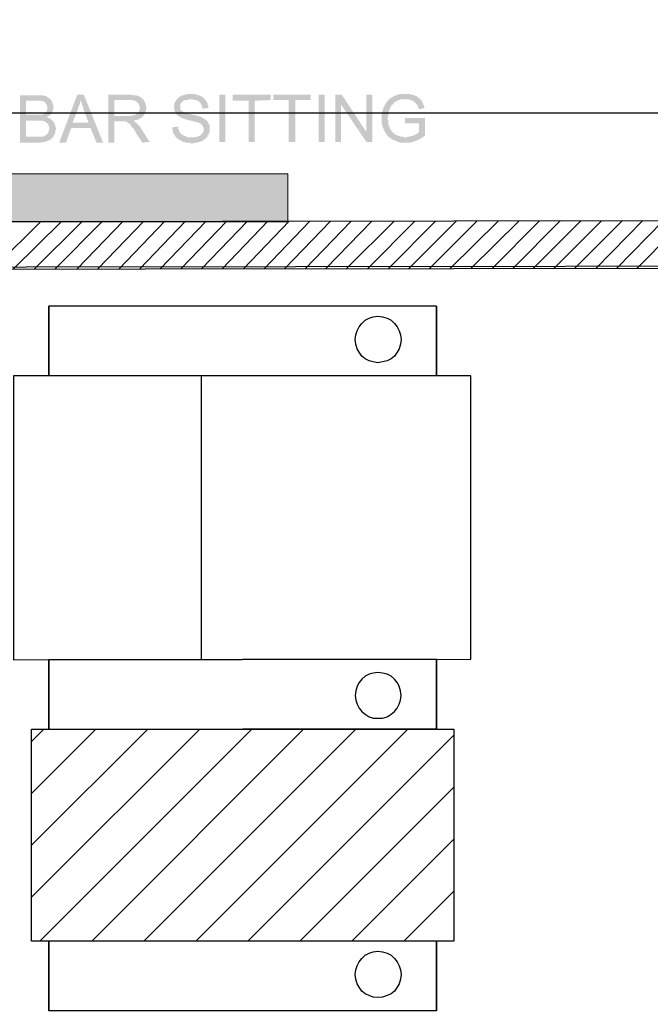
# Model space of a CAD drawing. Header units: millimetres. Extents: x 13115352 to 26511604, y 2875787 to 5794155.
# Tile 93 of 115: x 13260811 to 13262172, y 2885599 to 2887725. Entities that reach past the tile are written whole.
import ezdxf

# ---------------------------------------------------------------- set-up
doc = ezdxf.new("R2010")
doc.units = ezdxf.units.MM
doc.layers.add('A Counter', color=7, linetype='Continuous', lineweight=25)
doc.layers.add('CKD Equipments', color=5, linetype='Continuous', lineweight=0)
doc.layers.add('CT-WALL HATCH', color=250, linetype='Continuous')

msp = doc.modelspace()

# ---------------------------------------------------------------- hatches: boundary and pattern name
at = {"layer": 'A Counter'}
for points in [[(13261140.4, 2887492.6), (13261153.3, 2887494), (13261153.3, 2887492.6), (13261153.3, 2887491.1), (13261153.3, 2887489.7), (13261153.3, 2887488.2), (13261154.7, 2887486.8), (13261154.7, 2887485.4), (13261154.7, 2887483.9), (13261156.2, 2887483.9), (13261156.2, 2887482.5), (13261157.6, 2887481.1), (13261159.1, 2887479.6), (13261159.1, 2887478.2), (13261160.5, 2887478.2), (13261161.9, 2887476.8), (13261163.4, 2887476.8), (13261163.4, 2887475.3), (13261164.8, 2887475.3), (13261166.2, 2887473.9), (13261167.7, 2887473.9), (13261169.1, 2887473.9), (13261169.1, 2887472.5), (13261170.5, 2887472.5), (13261172, 2887472.5), (13261173.4, 2887471), (13261174.8, 2887471), (13261176.3, 2887471), (13261177.7, 2887471), (13261179.1, 2887471), (13261180.6, 2887471), (13261182, 2887471), (13261183.4, 2887471), (13261184.9, 2887471), (13261186.3, 2887471), (13261187.8, 2887471), (13261189.2, 2887471), (13261190.6, 2887471), (13261192.1, 2887471), (13261193.5, 2887472.5), (13261194.9, 2887472.5), (13261196.4, 2887472.5), (13261197.8, 2887473.9), (13261199.2, 2887473.9), (13261200.7, 2887475.3), (13261202.1, 2887475.3), (13261202.1, 2887476.8), (13261203.5, 2887478.2), (13261205, 2887478.2), (13261205, 2887479.6), (13261206.4, 2887481.1), (13261206.4, 2887482.5), (13261207.8, 2887482.5), (13261207.8, 2887483.9), (13261207.8, 2887485.4), (13261207.8, 2887486.8), (13261207.8, 2887488.2), (13261207.8, 2887489.7), (13261207.8, 2887491.1), (13261207.8, 2887492.6), (13261206.4, 2887494), (13261206.4, 2887495.4), (13261205, 2887496.9), (13261203.5, 2887498.3), (13261202.1, 2887499.7), (13261200.7, 2887501.2), (13261199.2, 2887501.2), (13261197.8, 2887502.6), (13261196.4, 2887502.6), (13261194.9, 2887502.6), (13261193.5, 2887504), (13261192.1, 2887504), (13261190.6, 2887504), (13261189.2, 2887504), (13261187.8, 2887505.5), (13261186.3, 2887505.5), (13261184.9, 2887505.5), (13261182, 2887506.9), (13261180.6, 2887506.9), (13261179.1, 2887506.9), (13261177.7, 2887506.9), (13261176.3, 2887508.3), (13261174.8, 2887508.3), (13261172, 2887508.3), (13261170.5, 2887509.8), (13261169.1, 2887509.8), (13261167.7, 2887509.8), (13261166.2, 2887511.2), (13261164.8, 2887511.2), (13261163.4, 2887511.2), (13261163.4, 2887512.6), (13261161.9, 2887512.6), (13261160.5, 2887512.6), (13261159.1, 2887512.6), (13261159.1, 2887514.1), (13261157.6, 2887514.1), (13261156.2, 2887515.5), (13261154.7, 2887517), (13261153.3, 2887517), (13261151.9, 2887518.4), (13261150.4, 2887519.8), (13261149, 2887521.3), (13261147.6, 2887522.7), (13261146.1, 2887524.1), (13261146.1, 2887525.6), (13261146.1, 2887527), (13261144.7, 2887528.4), (13261144.7, 2887529.9), (13261144.7, 2887531.3), (13261144.7, 2887532.7), (13261144.7, 2887534.2), (13261143.3, 2887535.6), (13261143.3, 2887537), (13261144.7, 2887538.5), (13261144.7, 2887539.9), (13261144.7, 2887541.3), (13261144.7, 2887542.8), (13261144.7, 2887544.2), (13261146.1, 2887545.7), (13261146.1, 2887547.1), (13261147.6, 2887548.5), (13261147.6, 2887550), (13261149, 2887550), (13261149, 2887551.4), (13261150.4, 2887552.8), (13261150.4, 2887554.3), (13261151.9, 2887554.3), (13261153.3, 2887555.7), (13261153.3, 2887557.1), (13261154.7, 2887557.1), (13261156.2, 2887558.6), (13261157.6, 2887558.6), (13261159.1, 2887560), (13261160.5, 2887560), (13261160.5, 2887561.4), (13261161.9, 2887561.4), (13261163.4, 2887561.4), (13261164.8, 2887561.4), (13261166.2, 2887562.9), (13261167.7, 2887562.9), (13261169.1, 2887562.9), (13261170.5, 2887562.9), (13261172, 2887564.3), (13261173.4, 2887564.3), (13261174.8, 2887564.3), (13261176.3, 2887564.3), (13261177.7, 2887564.3), (13261179.1, 2887564.3), (13261182, 2887564.3), (13261183.4, 2887564.3), (13261184.9, 2887564.3), (13261186.3, 2887564.3), (13261187.8, 2887564.3), (13261189.2, 2887564.3), (13261190.6, 2887562.9), (13261192.1, 2887562.9), (13261193.5, 2887562.9), (13261194.9, 2887562.9), (13261196.4, 2887561.4), (13261197.8, 2887561.4), (13261199.2, 2887561.4), (13261199.2, 2887560), (13261200.7, 2887560), (13261202.1, 2887560), (13261203.5, 2887558.6), (13261205, 2887558.6), (13261206.4, 2887557.1), (13261207.8, 2887555.7), (13261209.3, 2887554.3), (13261210.7, 2887552.8), (13261212.2, 2887551.4), (13261212.2, 2887550), (13261213.6, 2887550), (13261213.6, 2887548.5), (13261215, 2887547.1), (13261215, 2887545.7), (13261216.5, 2887544.2), (13261216.5, 2887542.8), (13261216.5, 2887541.3), (13261217.9, 2887539.9), (13261217.9, 2887538.5), (13261217.9, 2887537), (13261217.9, 2887535.6), (13261217.9, 2887534.2), (13261205, 2887532.7), (13261205, 2887534.2), (13261205, 2887535.6), (13261205, 2887537), (13261203.5, 2887538.5), (13261203.5, 2887539.9), (13261203.5, 2887541.3), (13261202.1, 2887542.8), (13261202.1, 2887544.2), (13261200.7, 2887544.2), (13261200.7, 2887545.7), (13261199.2, 2887547.1), (13261197.8, 2887547.1), (13261197.8, 2887548.5), (13261196.4, 2887548.5), (13261194.9, 2887550), (13261193.5, 2887550), (13261192.1, 2887551.4), (13261190.6, 2887551.4), (13261189.2, 2887551.4), (13261187.8, 2887551.4), (13261186.3, 2887551.4), (13261184.9, 2887552.8), (13261183.4, 2887552.8), (13261180.6, 2887552.8), (13261179.1, 2887552.8), (13261176.3, 2887552.8), (13261174.8, 2887552.8), (13261173.4, 2887551.4), (13261172, 2887551.4), (13261170.5, 2887551.4), (13261169.1, 2887551.4), (13261167.7, 2887551.4), (13261166.2, 2887550), (13261164.8, 2887550), (13261163.4, 2887548.5), (13261161.9, 2887548.5), (13261161.9, 2887547.1), (13261160.5, 2887545.7), (13261159.1, 2887544.2), (13261157.6, 2887542.8), (13261157.6, 2887541.3), (13261157.6, 2887539.9), (13261157.6, 2887538.5), (13261157.6, 2887537), (13261157.6, 2887535.6), (13261157.6, 2887534.2), (13261157.6, 2887532.7), (13261157.6, 2887531.3), (13261159.1, 2887529.9), (13261160.5, 2887528.4), (13261161.9, 2887527), (13261163.4, 2887527), (13261163.4, 2887525.6), (13261164.8, 2887525.6), (13261166.2, 2887525.6), (13261167.7, 2887524.1), (13261169.1, 2887524.1), (13261170.5, 2887522.7), (13261173.4, 2887522.7), (13261174.8, 2887522.7), (13261176.3, 2887521.3), (13261177.7, 2887521.3), (13261180.6, 2887521.3), (13261183.4, 2887519.8), (13261184.9, 2887519.8), (13261186.3, 2887519.8), (13261189.2, 2887518.4), (13261190.6, 2887518.4), (13261192.1, 2887518.4), (13261193.5, 2887518.4), (13261194.9, 2887517), (13261196.4, 2887517), (13261197.8, 2887517), (13261199.2, 2887515.5), (13261200.7, 2887515.5), (13261202.1, 2887515.5), (13261202.1, 2887514.1), (13261203.5, 2887514.1), (13261205, 2887514.1), (13261206.4, 2887512.6), (13261207.8, 2887512.6), (13261209.3, 2887511.2), (13261210.7, 2887509.8), (13261212.2, 2887509.8), (13261212.2, 2887508.3), (13261213.6, 2887508.3), (13261215, 2887506.9), (13261215, 2887505.5), (13261216.5, 2887505.5), (13261216.5, 2887504), (13261217.9, 2887502.6), (13261217.9, 2887501.2), (13261219.3, 2887499.7), (13261219.3, 2887498.3), (13261220.8, 2887496.9), (13261220.8, 2887495.4), (13261220.8, 2887494), (13261220.8, 2887492.6), (13261220.8, 2887491.1), (13261220.8, 2887489.7), (13261220.8, 2887488.2), (13261220.8, 2887486.8), (13261220.8, 2887485.4), (13261220.8, 2887483.9), (13261220.8, 2887482.5), (13261219.3, 2887481.1), (13261219.3, 2887479.6), (13261219.3, 2887478.2), (13261217.9, 2887476.8), (13261217.9, 2887475.3), (13261216.5, 2887475.3), (13261216.5, 2887473.9), (13261216.5, 2887472.5), (13261215, 2887471), (13261213.6, 2887471), (13261213.6, 2887469.6), (13261212.2, 2887468.2), (13261210.7, 2887468.2), (13261210.7, 2887466.7), (13261209.3, 2887466.7), (13261207.8, 2887465.3), (13261206.4, 2887463.9), (13261205, 2887463.9), (13261203.5, 2887462.4), (13261202.1, 2887462.4), (13261200.7, 2887461), (13261199.2, 2887461), (13261197.8, 2887461), (13261196.4, 2887461), (13261194.9, 2887459.5), (13261193.5, 2887459.5), (13261192.1, 2887459.5), (13261190.6, 2887459.5), (13261189.2, 2887459.5), (13261186.3, 2887458.1), (13261184.9, 2887458.1), (13261183.4, 2887458.1), (13261182, 2887458.1), (13261180.6, 2887458.1), (13261179.1, 2887458.1), (13261177.7, 2887459.5), (13261176.3, 2887459.5), (13261174.8, 2887459.5), (13261173.4, 2887459.5), (13261172, 2887459.5), (13261170.5, 2887459.5), (13261169.1, 2887459.5), (13261167.7, 2887461), (13261166.2, 2887461), (13261164.8, 2887461), (13261163.4, 2887461), (13261161.9, 2887462.4), (13261160.5, 2887462.4), (13261159.1, 2887463.9), (13261157.6, 2887463.9), (13261156.2, 2887465.3), (13261154.7, 2887465.3), (13261154.7, 2887466.7), (13261153.3, 2887466.7), (13261151.9, 2887468.2), (13261150.4, 2887468.2), (13261150.4, 2887469.6), (13261149, 2887471), (13261147.6, 2887471), (13261147.6, 2887472.5), (13261146.1, 2887473.9), (13261146.1, 2887475.3), (13261144.7, 2887475.3), (13261144.7, 2887476.8), (13261143.3, 2887478.2), (13261143.3, 2887479.6), (13261141.8, 2887481.1), (13261141.8, 2887482.5), (13261141.8, 2887483.9), (13261141.8, 2887485.4), (13261140.4, 2887486.8), (13261140.4, 2887488.2), (13261140.4, 2887489.7), (13261140.4, 2887491.1)], [(13261642.7, 2887501.2), (13261642.7, 2887512.6), (13261685.7, 2887512.6), (13261685.7, 2887475.3), (13261685.7, 2887473.9), (13261684.3, 2887473.9), (13261682.9, 2887472.5), (13261681.4, 2887471), (13261680, 2887471), (13261678.6, 2887469.6), (13261677.1, 2887468.2), (13261675.7, 2887468.2), (13261674.3, 2887466.7), (13261672.8, 2887466.7), (13261671.4, 2887465.3), (13261669.9, 2887465.3), (13261668.5, 2887463.9), (13261667.1, 2887463.9), (13261665.6, 2887463.9), (13261664.2, 2887462.4), (13261662.8, 2887462.4), (13261661.3, 2887462.4), (13261659.9, 2887461), (13261658.5, 2887461), (13261657, 2887461), (13261655.6, 2887459.5), (13261654.2, 2887459.5), (13261652.7, 2887459.5), (13261651.3, 2887459.5), (13261649.9, 2887459.5), (13261648.4, 2887459.5), (13261647, 2887459.5), (13261645.6, 2887459.5), (13261644.1, 2887459.5), (13261642.7, 2887459.5), (13261641.2, 2887459.5), (13261639.8, 2887459.5), (13261638.4, 2887459.5), (13261636.9, 2887459.5), (13261635.5, 2887459.5), (13261634.1, 2887459.5), (13261632.6, 2887459.5), (13261631.2, 2887461), (13261629.8, 2887461), (13261628.3, 2887461), (13261626.9, 2887461), (13261625.5, 2887462.4), (13261624, 2887462.4), (13261622.6, 2887463.9), (13261621.2, 2887463.9), (13261619.7, 2887463.9), (13261618.3, 2887465.3), (13261616.8, 2887465.3), (13261615.4, 2887466.7), (13261614, 2887466.7), (13261612.5, 2887468.2), (13261611.1, 2887469.6), (13261609.7, 2887469.6), (13261608.2, 2887471), (13261608.2, 2887472.5), (13261606.8, 2887472.5), (13261605.4, 2887473.9), (13261605.4, 2887475.3), (13261603.9, 2887475.3), (13261602.5, 2887476.8), (13261602.5, 2887478.2), (13261601.1, 2887479.6), (13261601.1, 2887481.1), (13261599.6, 2887481.1), (13261599.6, 2887482.5), (13261598.2, 2887483.9), (13261598.2, 2887485.4), (13261596.8, 2887486.8), (13261596.8, 2887488.2), (13261596.8, 2887489.7), (13261595.3, 2887491.1), (13261595.3, 2887492.6), (13261593.9, 2887494), (13261593.9, 2887495.4), (13261593.9, 2887496.9), (13261593.9, 2887498.3), (13261592.5, 2887499.7), (13261592.5, 2887501.2), (13261592.5, 2887502.6), (13261592.5, 2887504), (13261592.5, 2887505.5), (13261592.5, 2887506.9), (13261592.5, 2887508.3), (13261592.5, 2887509.8), (13261592.5, 2887511.2), (13261592.5, 2887512.6), (13261592.5, 2887514.1), (13261592.5, 2887515.5), (13261592.5, 2887517), (13261592.5, 2887518.4), (13261592.5, 2887519.8), (13261592.5, 2887521.3), (13261592.5, 2887522.7), (13261593.9, 2887524.1), (13261593.9, 2887525.6), (13261593.9, 2887527), (13261593.9, 2887528.4), (13261595.3, 2887529.9), (13261595.3, 2887531.3), (13261595.3, 2887532.7), (13261595.3, 2887534.2), (13261596.8, 2887535.6), (13261598.2, 2887537), (13261598.2, 2887538.5), (13261598.2, 2887539.9), (13261599.6, 2887541.3), (13261601.1, 2887542.8), (13261601.1, 2887544.2), (13261602.5, 2887545.7), (13261602.5, 2887547.1), (13261603.9, 2887548.5), (13261605.4, 2887550), (13261606.8, 2887551.4), (13261608.2, 2887552.8), (13261609.7, 2887554.3), (13261611.1, 2887554.3), (13261611.1, 2887555.7), (13261612.5, 2887555.7), (13261614, 2887557.1), (13261615.4, 2887557.1), (13261616.8, 2887558.6), (13261618.3, 2887560), (13261619.7, 2887560), (13261621.2, 2887561.4), (13261622.6, 2887561.4), (13261624, 2887561.4), (13261625.5, 2887562.9), (13261626.9, 2887562.9), (13261628.3, 2887562.9), (13261629.8, 2887564.3), (13261631.2, 2887564.3), (13261632.6, 2887564.3), (13261634.1, 2887564.3), (13261635.5, 2887564.3), (13261636.9, 2887564.3), (13261638.4, 2887564.3), (13261639.8, 2887564.3), (13261641.2, 2887564.3), (13261642.7, 2887564.3), (13261644.1, 2887564.3), (13261645.6, 2887564.3), (13261647, 2887564.3), (13261648.4, 2887564.3), (13261649.9, 2887564.3), (13261651.3, 2887564.3), (13261652.7, 2887564.3), (13261654.2, 2887564.3), (13261655.6, 2887562.9), (13261657, 2887562.9), (13261658.5, 2887562.9), (13261659.9, 2887562.9), (13261661.3, 2887561.4), (13261662.8, 2887561.4), (13261664.2, 2887561.4), (13261665.6, 2887560), (13261667.1, 2887560), (13261668.5, 2887558.6), (13261669.9, 2887558.6), (13261671.4, 2887557.1), (13261671.4, 2887555.7), (13261672.8, 2887555.7), (13261674.3, 2887554.3), (13261675.7, 2887554.3), (13261675.7, 2887552.8), (13261677.1, 2887551.4), (13261678.6, 2887550), (13261680, 2887548.5), (13261680, 2887547.1), (13261680, 2887545.7), (13261681.4, 2887544.2), (13261681.4, 2887542.8), (13261682.9, 2887541.3), (13261682.9, 2887539.9), (13261684.3, 2887538.5), (13261684.3, 2887537), (13261684.3, 2887534.2), (13261672.8, 2887531.3), (13261672.8, 2887532.7), (13261671.4, 2887534.2), (13261671.4, 2887535.6), (13261669.9, 2887537), (13261669.9, 2887538.5), (13261669.9, 2887539.9), (13261668.5, 2887541.3), (13261667.1, 2887542.8), (13261665.6, 2887544.2), (13261665.6, 2887545.7), (13261664.2, 2887545.7), (13261662.8, 2887547.1), (13261662.8, 2887548.5), (13261661.3, 2887548.5), (13261659.9, 2887550), (13261658.5, 2887550), (13261657, 2887550), (13261655.6, 2887551.4), (13261654.2, 2887551.4), (13261652.7, 2887551.4), (13261652.7, 2887552.8), (13261651.3, 2887552.8), (13261649.9, 2887552.8), (13261648.4, 2887552.8), (13261647, 2887552.8), (13261645.6, 2887552.8), (13261644.1, 2887552.8), (13261642.7, 2887552.8), (13261641.2, 2887552.8), (13261639.8, 2887552.8), (13261638.4, 2887552.8), (13261636.9, 2887552.8), (13261635.5, 2887552.8), (13261634.1, 2887552.8), (13261632.6, 2887552.8), (13261631.2, 2887551.4), (13261629.8, 2887551.4), (13261628.3, 2887551.4), (13261626.9, 2887550), (13261625.5, 2887550), (13261624, 2887548.5), (13261622.6, 2887548.5), (13261622.6, 2887547.1), (13261621.2, 2887547.1), (13261619.7, 2887545.7), (13261618.3, 2887545.7), (13261618.3, 2887544.2), (13261616.8, 2887542.8), (13261615.4, 2887541.3), (13261614, 2887541.3), (13261614, 2887539.9), (13261612.5, 2887538.5), (13261612.5, 2887537), (13261611.1, 2887535.6), (13261611.1, 2887534.2), (13261609.7, 2887534.2), (13261609.7, 2887532.7), (13261609.7, 2887531.3), (13261608.2, 2887529.9), (13261608.2, 2887528.4), (13261608.2, 2887527), (13261606.8, 2887525.6), (13261606.8, 2887524.1), (13261606.8, 2887522.7), (13261606.8, 2887521.3), (13261606.8, 2887519.8), (13261606.8, 2887518.4), (13261606.8, 2887517), (13261605.4, 2887515.5), (13261605.4, 2887514.1), (13261605.4, 2887512.6), (13261605.4, 2887511.2), (13261605.4, 2887509.8), (13261606.8, 2887506.9), (13261606.8, 2887505.5), (13261606.8, 2887504), (13261606.8, 2887502.6), (13261606.8, 2887501.2), (13261606.8, 2887499.7), (13261606.8, 2887498.3), (13261608.2, 2887496.9), (13261608.2, 2887495.4), (13261608.2, 2887494), (13261609.7, 2887492.6), (13261609.7, 2887491.1), (13261609.7, 2887489.7), (13261611.1, 2887489.7), (13261611.1, 2887488.2), (13261612.5, 2887486.8), (13261612.5, 2887485.4), (13261614, 2887483.9), (13261615.4, 2887482.5), (13261616.8, 2887481.1), (13261618.3, 2887479.6), (13261619.7, 2887478.2), (13261621.2, 2887478.2), (13261621.2, 2887476.8), (13261622.6, 2887476.8), (13261624, 2887475.3), (13261625.5, 2887475.3), (13261626.9, 2887475.3), (13261628.3, 2887473.9), (13261629.8, 2887473.9), (13261631.2, 2887473.9), (13261632.6, 2887472.5), (13261634.1, 2887472.5), (13261635.5, 2887472.5), (13261636.9, 2887472.5), (13261638.4, 2887472.5), (13261639.8, 2887471), (13261641.2, 2887471), (13261642.7, 2887471), (13261644.1, 2887471), (13261645.6, 2887471), (13261647, 2887471), (13261648.4, 2887472.5), (13261649.9, 2887472.5), (13261651.3, 2887472.5), (13261652.7, 2887472.5), (13261654.2, 2887472.5), (13261655.6, 2887473.9), (13261657, 2887473.9), (13261658.5, 2887473.9), (13261659.9, 2887473.9), (13261659.9, 2887475.3), (13261662.8, 2887475.3), (13261664.2, 2887476.8), (13261665.6, 2887476.8), (13261667.1, 2887478.2), (13261668.5, 2887478.2), (13261669.9, 2887479.6), (13261671.4, 2887479.6), (13261671.4, 2887481.1), (13261672.8, 2887482.5), (13261672.8, 2887501.2)], [(13261242.3, 2887461), (13261242.3, 2887562.9), (13261255.2, 2887562.9), (13261255.2, 2887461)], [(13261305.4, 2887461), (13261305.4, 2887550), (13261271, 2887550), (13261271, 2887562.9), (13261352.8, 2887562.9), (13261352.8, 2887551.4), (13261318.3, 2887550), (13261318.3, 2887461)], [(13261391.5, 2887461), (13261391.5, 2887551.4), (13261358.5, 2887551.4), (13261358.5, 2887562.9), (13261438.9, 2887562.9), (13261438.9, 2887551.4), (13261405.9, 2887551.4), (13261405.9, 2887461)], [(13261456.1, 2887461), (13261456.1, 2887562.9), (13261469, 2887562.9), (13261469, 2887461)], [(13261492, 2887461), (13261492, 2887562.9), (13261506.3, 2887562.9), (13261559.4, 2887482.5), (13261559.4, 2887562.9), (13261572.4, 2887562.9), (13261572.4, 2887461), (13261559.4, 2887461), (13261504.9, 2887541.3), (13261504.9, 2887461)]]:
    msp.add_hatch(color=256, dxfattribs=at).paths.add_polyline_path(points)
h = msp.add_hatch(color=256, dxfattribs=at)
h.paths.add_polyline_path([(13260811.8, 2887459.5), (13260811.8, 2887561.4), (13260850.5, 2887561.4), (13260851.9, 2887561.4), (13260853.4, 2887561.4), (13260854.8, 2887561.4), (13260856.2, 2887561.4), (13260857.7, 2887561.4), (13260859.1, 2887561.4), (13260860.6, 2887561.4), (13260862, 2887561.4), (13260863.4, 2887561.4), (13260864.9, 2887560), (13260866.3, 2887560), (13260867.7, 2887560), (13260869.2, 2887558.6), (13260870.6, 2887558.6), (13260870.6, 2887557.1), (13260872, 2887557.1), (13260873.5, 2887555.7), (13260874.9, 2887555.7), (13260876.3, 2887554.3), (13260876.3, 2887552.8), (13260877.8, 2887552.8), (13260879.2, 2887551.4), (13260879.2, 2887550), (13260880.6, 2887548.5), (13260880.6, 2887547.1), (13260882.1, 2887545.7), (13260882.1, 2887544.2), (13260882.1, 2887542.8), (13260883.5, 2887541.3), (13260883.5, 2887539.9), (13260883.5, 2887538.5), (13260883.5, 2887537), (13260883.5, 2887535.6), (13260883.5, 2887534.2), (13260883.5, 2887532.7), (13260883.5, 2887531.3), (13260883.5, 2887529.9), (13260882.1, 2887529.9), (13260882.1, 2887528.4), (13260882.1, 2887527), (13260880.6, 2887525.6), (13260880.6, 2887524.1), (13260879.2, 2887522.7), (13260879.2, 2887521.3), (13260877.8, 2887519.8), (13260876.3, 2887519.8), (13260876.3, 2887518.4), (13260874.9, 2887518.4), (13260873.5, 2887517), (13260872, 2887515.5), (13260870.6, 2887515.5), (13260869.2, 2887514.1), (13260870.6, 2887514.1), (13260872, 2887514.1), (13260873.5, 2887512.6), (13260874.9, 2887512.6), (13260876.3, 2887511.2), (13260877.8, 2887511.2), (13260879.2, 2887509.8), (13260880.6, 2887508.3), (13260882.1, 2887506.9), (13260883.5, 2887505.5), (13260884.9, 2887504), (13260884.9, 2887502.6), (13260886.4, 2887501.2), (13260886.4, 2887499.7), (13260887.8, 2887498.3), (13260887.8, 2887496.9), (13260887.8, 2887495.4), (13260887.8, 2887494), (13260889.3, 2887492.6), (13260889.3, 2887491.1), (13260889.3, 2887489.7), (13260889.3, 2887488.2), (13260889.3, 2887486.8), (13260887.8, 2887485.4), (13260887.8, 2887483.9), (13260887.8, 2887482.5), (13260887.8, 2887481.1), (13260887.8, 2887479.6), (13260886.4, 2887478.2), (13260886.4, 2887476.8), (13260884.9, 2887475.3), (13260884.9, 2887473.9), (13260883.5, 2887472.5), (13260882.1, 2887471), (13260882.1, 2887469.6), (13260880.6, 2887469.6), (13260879.2, 2887468.2), (13260879.2, 2887466.7), (13260877.8, 2887466.7), (13260876.3, 2887465.3), (13260874.9, 2887465.3), (13260873.5, 2887463.9), (13260872, 2887463.9), (13260870.6, 2887462.4), (13260869.2, 2887462.4), (13260867.7, 2887462.4), (13260866.3, 2887461), (13260864.9, 2887461), (13260863.4, 2887461), (13260862, 2887461), (13260860.6, 2887461), (13260859.1, 2887461), (13260857.7, 2887459.5), (13260856.2, 2887459.5), (13260854.8, 2887459.5), (13260853.4, 2887459.5), (13260851.9, 2887459.5), (13260850.5, 2887459.5)])
h.paths.add_polyline_path([(13260824.7, 2887519.8), (13260847.6, 2887519.8), (13260849.1, 2887519.8), (13260850.5, 2887519.8), (13260851.9, 2887519.8), (13260854.8, 2887519.8), (13260856.2, 2887519.8), (13260857.7, 2887519.8), (13260859.1, 2887519.8), (13260860.6, 2887519.8), (13260862, 2887521.3), (13260863.4, 2887521.3), (13260864.9, 2887522.7), (13260866.3, 2887524.1), (13260867.7, 2887524.1), (13260867.7, 2887525.6), (13260869.2, 2887527), (13260869.2, 2887528.4), (13260870.6, 2887529.9), (13260870.6, 2887531.3), (13260870.6, 2887532.7), (13260870.6, 2887534.2), (13260870.6, 2887535.6), (13260870.6, 2887537), (13260870.6, 2887538.5), (13260869.2, 2887539.9), (13260869.2, 2887541.3), (13260869.2, 2887542.8), (13260867.7, 2887542.8), (13260867.7, 2887544.2), (13260866.3, 2887545.7), (13260864.9, 2887547.1), (13260863.4, 2887548.5), (13260862, 2887548.5), (13260860.6, 2887548.5), (13260859.1, 2887548.5), (13260857.7, 2887550), (13260856.2, 2887550), (13260854.8, 2887550), (13260853.4, 2887550), (13260850.5, 2887550), (13260849.1, 2887550), (13260847.6, 2887550), (13260846.2, 2887550), (13260824.7, 2887550)])
h.paths.add_polyline_path([(13260824.7, 2887472.5), (13260850.5, 2887472.5), (13260851.9, 2887472.5), (13260854.8, 2887472.5), (13260856.2, 2887472.5), (13260857.7, 2887472.5), (13260859.1, 2887472.5), (13260862, 2887472.5), (13260863.4, 2887473.9), (13260864.9, 2887473.9), (13260866.3, 2887475.3), (13260867.7, 2887475.3), (13260869.2, 2887476.8), (13260870.6, 2887478.2), (13260872, 2887479.6), (13260872, 2887481.1), (13260873.5, 2887482.5), (13260873.5, 2887483.9), (13260873.5, 2887485.4), (13260874.9, 2887486.8), (13260874.9, 2887488.2), (13260874.9, 2887489.7), (13260874.9, 2887491.1), (13260874.9, 2887492.6), (13260874.9, 2887494), (13260873.5, 2887495.4), (13260873.5, 2887496.9), (13260873.5, 2887498.3), (13260872, 2887498.3), (13260872, 2887499.7), (13260870.6, 2887501.2), (13260869.2, 2887502.6), (13260867.7, 2887504), (13260866.3, 2887504), (13260864.9, 2887505.5), (13260863.4, 2887505.5), (13260862, 2887505.5), (13260860.6, 2887506.9), (13260859.1, 2887506.9), (13260857.7, 2887506.9), (13260856.2, 2887506.9), (13260854.8, 2887506.9), (13260853.4, 2887506.9), (13260851.9, 2887506.9), (13260850.5, 2887506.9), (13260849.1, 2887506.9), (13260824.7, 2887506.9)])
h = msp.add_hatch(color=256, dxfattribs=at)
h.paths.add_polyline_path([(13260896.4, 2887459.5), (13260935.2, 2887562.9), (13260949.5, 2887562.9), (13260991.1, 2887459.5), (13260976.8, 2887459.5), (13260963.9, 2887491.1), (13260922.3, 2887491.1), (13260910.8, 2887459.5)])
h.paths.add_polyline_path([(13260925.1, 2887502.6), (13260959.6, 2887502.6), (13260949.5, 2887529.9), (13260948.1, 2887531.3), (13260948.1, 2887534.2), (13260948.1, 2887535.6), (13260946.7, 2887537), (13260946.7, 2887538.5), (13260946.7, 2887539.9), (13260945.2, 2887541.3), (13260945.2, 2887542.8), (13260945.2, 2887544.2), (13260943.8, 2887544.2), (13260943.8, 2887545.7), (13260943.8, 2887547.1), (13260942.4, 2887548.5), (13260942.4, 2887550), (13260942.4, 2887551.4), (13260942.4, 2887550), (13260940.9, 2887548.5), (13260940.9, 2887547.1), (13260940.9, 2887545.7), (13260940.9, 2887544.2), (13260940.9, 2887542.8), (13260939.5, 2887541.3), (13260939.5, 2887539.9), (13260939.5, 2887538.5), (13260938, 2887538.5), (13260938, 2887537), (13260938, 2887535.6), (13260936.6, 2887534.2), (13260936.6, 2887532.7), (13260936.6, 2887531.3)])
h = msp.add_hatch(color=256, dxfattribs=at)
h.paths.add_polyline_path([(13261002.6, 2887459.5), (13261002.6, 2887562.9), (13261047.1, 2887562.9), (13261050, 2887562.9), (13261051.4, 2887562.9), (13261052.9, 2887562.9), (13261054.3, 2887562.9), (13261055.7, 2887561.4), (13261057.2, 2887561.4), (13261058.6, 2887561.4), (13261060, 2887561.4), (13261061.5, 2887561.4), (13261062.9, 2887561.4), (13261064.3, 2887561.4), (13261065.8, 2887560), (13261067.2, 2887560), (13261068.6, 2887560), (13261070.1, 2887558.6), (13261071.5, 2887558.6), (13261071.5, 2887557.1), (13261072.9, 2887557.1), (13261074.4, 2887555.7), (13261075.8, 2887555.7), (13261075.8, 2887554.3), (13261077.3, 2887552.8), (13261078.7, 2887552.8), (13261078.7, 2887551.4), (13261080.1, 2887550), (13261080.1, 2887548.5), (13261081.6, 2887547.1), (13261081.6, 2887545.7), (13261081.6, 2887544.2), (13261083, 2887544.2), (13261083, 2887542.8), (13261083, 2887541.3), (13261083, 2887539.9), (13261084.4, 2887538.5), (13261084.4, 2887537), (13261084.4, 2887535.6), (13261084.4, 2887534.2), (13261084.4, 2887532.7), (13261084.4, 2887531.3), (13261083, 2887529.9), (13261083, 2887528.4), (13261083, 2887527), (13261083, 2887525.6), (13261083, 2887524.1), (13261081.6, 2887524.1), (13261081.6, 2887522.7), (13261080.1, 2887521.3), (13261080.1, 2887519.8), (13261078.7, 2887518.4), (13261077.3, 2887517), (13261077.3, 2887515.5), (13261075.8, 2887515.5), (13261075.8, 2887514.1), (13261074.4, 2887514.1), (13261072.9, 2887512.6), (13261071.5, 2887512.6), (13261071.5, 2887511.2), (13261070.1, 2887511.2), (13261068.6, 2887509.8), (13261067.2, 2887509.8), (13261065.8, 2887509.8), (13261064.3, 2887508.3), (13261062.9, 2887508.3), (13261061.5, 2887508.3), (13261060, 2887508.3), (13261058.6, 2887506.9), (13261057.2, 2887506.9), (13261055.7, 2887506.9), (13261057.2, 2887505.5), (13261058.6, 2887505.5), (13261060, 2887504), (13261061.5, 2887502.6), (13261062.9, 2887502.6), (13261062.9, 2887501.2), (13261064.3, 2887501.2), (13261065.8, 2887499.7), (13261065.8, 2887498.3), (13261067.2, 2887498.3), (13261068.6, 2887496.9), (13261068.6, 2887495.4), (13261070.1, 2887494), (13261071.5, 2887492.6), (13261072.9, 2887491.1), (13261072.9, 2887489.7), (13261074.4, 2887488.2), (13261091.6, 2887461), (13261075.8, 2887459.5), (13261061.5, 2887481.1), (13261061.5, 2887482.5), (13261060, 2887483.9), (13261058.6, 2887485.4), (13261058.6, 2887486.8), (13261057.2, 2887488.2), (13261057.2, 2887489.7), (13261055.7, 2887491.1), (13261054.3, 2887491.1), (13261054.3, 2887492.6), (13261052.9, 2887494), (13261051.4, 2887495.4), (13261051.4, 2887496.9), (13261050, 2887498.3), (13261048.5, 2887499.7), (13261047.1, 2887501.2), (13261045.7, 2887501.2), (13261045.7, 2887502.6), (13261044.2, 2887502.6), (13261042.8, 2887504), (13261041.4, 2887504), (13261039.9, 2887505.5), (13261038.5, 2887505.5), (13261037.1, 2887505.5), (13261035.6, 2887505.5), (13261034.2, 2887505.5), (13261032.8, 2887505.5), (13261031.3, 2887505.5), (13261015.5, 2887505.5), (13261015.5, 2887459.5)])
h.paths.add_polyline_path([(13261015.5, 2887517), (13261044.2, 2887517), (13261047.1, 2887517), (13261048.5, 2887517), (13261050, 2887517), (13261051.4, 2887517), (13261052.9, 2887518.4), (13261054.3, 2887518.4), (13261055.7, 2887518.4), (13261057.2, 2887518.4), (13261058.6, 2887518.4), (13261058.6, 2887519.8), (13261060, 2887519.8), (13261061.5, 2887519.8), (13261062.9, 2887521.3), (13261064.3, 2887522.7), (13261065.8, 2887522.7), (13261065.8, 2887524.1), (13261067.2, 2887525.6), (13261068.6, 2887527), (13261068.6, 2887528.4), (13261068.6, 2887529.9), (13261070.1, 2887529.9), (13261070.1, 2887531.3), (13261070.1, 2887532.7), (13261070.1, 2887534.2), (13261070.1, 2887535.6), (13261070.1, 2887537), (13261070.1, 2887538.5), (13261068.6, 2887539.9), (13261068.6, 2887541.3), (13261068.6, 2887542.8), (13261067.2, 2887544.2), (13261065.8, 2887545.7), (13261064.3, 2887547.1), (13261062.9, 2887547.1), (13261061.5, 2887548.5), (13261060, 2887550), (13261058.6, 2887550), (13261057.2, 2887550), (13261055.7, 2887550), (13261054.3, 2887551.4), (13261052.9, 2887551.4), (13261051.4, 2887551.4), (13261050, 2887551.4), (13261048.5, 2887551.4), (13261015.5, 2887551.4)])
at = {"layer": 'A Counter', "ltscale": 0.25, "true_color": 0xf1eb1f}
h = msp.add_hatch(dxfattribs=at)
h.set_pattern_fill('ANSI31', color=2, scale=25)
h.set_pattern_definition([(45, (12833076.88, 2762949.775), (-56.126601, 56.126601), [])])
h.paths.add_polyline_path([(13261747.9, 2886192.9), (13261710.6, 2886192.9), (13261710.6, 2886192.2), (13261292.2, 2886192.9), (13260836.6, 2886192.9), (13260836.6, 2885735.1), (13261747.9, 2885735.1)])
at = {"layer": 'CT-WALL HATCH'}
h = msp.add_hatch(dxfattribs=at)
h.set_pattern_fill('ANSI31', color=0, scale=50)
h.set_pattern_definition([(45, (-64356.44, 0), (-112.2532015, 112.2532015), [])])
h.paths.add_polyline_path([(13255253.8, 2881295.1, 0.006604), (13255222.3, 2881294.7), (13255222.3, 2880157.1), (13255253.8, 2880157.1)])
h.paths.add_polyline_path([(13257676.3, 2881297.6, 0.006603), (13257644.7, 2881298), (13257644.7, 2880160), (13257676.3, 2880160)])
h.paths.add_polyline_path([(13254613.3, 2895259.6), (13254997, 2895259.6), (13254997, 2895432.6), (13254613.3, 2895432.6)], flags=9)
h.paths.add_polyline_path([(13255577.7, 2897126.7), (13255876.1, 2897126.7), (13255876.1, 2897298.9), (13255577.7, 2897298.9)], flags=9)
h.paths.add_polyline_path([(13255088.7, 2895190.2), (13255387.2, 2895190.2), (13255387.2, 2895362.4), (13255088.7, 2895362.4)], flags=9)
h.paths.add_polyline_path([(13256189, 2895240.9), (13256368.7, 2895240.9), (13256368.7, 2895411.5), (13256189, 2895411.5)], flags=9)
h.paths.add_polyline_path([(13256077.9, 2895581.4), (13256712, 2895581.4), (13256712, 2895907.4), (13256077.9, 2895907.4)], flags=9)
h.paths.add_polyline_path([(13256631.7, 2895160.5), (13257176, 2895160.5), (13257176, 2895564.1), (13256631.7, 2895564.1)], flags=9)
h.paths.add_polyline_path([(13255569.4, 2895240), (13255749, 2895240), (13255749, 2895410.6), (13255569.4, 2895410.6)], flags=9)
h.paths.add_polyline_path([(13265998.5, 2891210.9), (13266591.6, 2891210.9), (13266591.6, 2891541.4), (13265998.5, 2891541.4)], flags=9)
h.paths.add_polyline_path([(13262488.9, 2896869.7), (13262913.4, 2896869.8), (13262913.5, 2896569.5), (13262488.9, 2896569.4)], flags=9)
h.paths.add_polyline_path([(13254613.3, 2896377.2), (13254997, 2896377.2), (13254997, 2896550.1), (13254613.3, 2896550.1)], flags=9)
h.paths.add_polyline_path([(13274583.1, 2894878.2), (13275501.8, 2894878.2), (13275501.8, 2895211.9), (13274583.1, 2895211.9)], flags=9)
h.paths.add_polyline_path([(13255093.9, 2896197.4), (13255428.4, 2896197.4), (13255428.4, 2896481.7), (13255093.9, 2896481.7)], flags=9)
h.paths.add_polyline_path([(13257121.5, 2895833.2), (13257820, 2895833.2), (13257820, 2896083.4), (13257121.5, 2896083.4)], flags=9)
h.paths.add_polyline_path([(13256284.8, 2896047.4), (13257232.3, 2896047.4), (13257232.3, 2896411.3), (13256284.8, 2896411.3)], flags=9)
h.paths.add_polyline_path([(13254807.1, 2897027.2), (13255190.8, 2897027.2), (13255190.8, 2897200.1), (13254807.1, 2897200.1)], flags=9)
h.paths.add_polyline_path([(13256182, 2896646.4), (13256776.5, 2896646.4), (13256776.5, 2896758.3), (13256182, 2896758.3)], flags=9)
h.paths.add_polyline_path([(13256858.8, 2896721.8), (13257320, 2896721.8), (13257320, 2896912.9), (13256858.8, 2896912.9)], flags=9)
h.paths.add_polyline_path([(13257897.4, 2896557.1), (13258678.6, 2896557.1), (13258678.6, 2896729.1), (13257897.4, 2896729.1)], flags=9)
h.paths.add_polyline_path([(13257870.2, 2896868.6), (13258146.1, 2896868.6), (13258146.1, 2896964.2), (13257870.2, 2896964.2)], flags=9)
h.paths.add_polyline_path([(13258284.5, 2896868.6), (13258560.5, 2896868.6), (13258560.5, 2896964.2), (13258284.5, 2896964.2)], flags=9)
h.paths.add_polyline_path([(13257170.8, 2896895), (13257915.7, 2896895), (13257915.7, 2897222.1), (13257170.8, 2897222.1)], flags=9)
h.paths.add_polyline_path([(13257289.2, 2895186.4), (13257885, 2895186.4), (13257885, 2895513.6), (13257289.2, 2895513.6)], flags=9)
h.paths.add_polyline_path([(13258190.6, 2895215), (13258471.7, 2895215), (13258471.7, 2895387.9), (13258190.6, 2895387.9)], flags=9)
h.paths.add_polyline_path([(13269203.1, 2893366.2), (13269896.9, 2893366.2), (13269896.9, 2893900.9), (13269203.1, 2893900.9)], flags=9)
h.paths.add_polyline_path([(13270346.1, 2893366.2), (13271039.9, 2893366.2), (13271039.9, 2893900.9), (13270346.1, 2893900.9)], flags=9)
h.paths.add_polyline_path([(13266292.9, 2896397.6), (13266829.7, 2896397.6), (13266829.7, 2896647.9), (13266292.9, 2896647.9)], flags=9)
h.paths.add_polyline_path([(13265606, 2896735.8), (13266020.7, 2896735.8), (13266020.7, 2896965.1), (13265606, 2896965.1)], flags=9)
h.paths.add_polyline_path([(13266787.6, 2895949.3), (13267642, 2895949.3), (13267642, 2896283), (13266787.6, 2896283)], flags=9)
h.paths.add_polyline_path([(13267670.7, 2896473), (13268206, 2896473), (13268206, 2896703.5), (13267670.7, 2896703.5)], flags=9)
h.paths.add_polyline_path([(13267386.1, 2896766.2), (13267723, 2896766.2), (13267723, 2896994.7), (13267386.1, 2896994.7)], flags=9)
h.paths.add_polyline_path([(13267004, 2896627.6), (13267377.8, 2896627.6), (13267377.8, 2896858.1), (13267004, 2896858.1)], flags=9)
h.paths.add_polyline_path([(13265895.5, 2895963.8), (13266730.2, 2895963.8), (13266730.2, 2896354.3), (13265895.5, 2896354.3)], flags=9)
h.paths.add_polyline_path([(13260528.9, 2896871.5), (13260953.4, 2896871.5), (13260953.5, 2896571.2), (13260528.9, 2896571.1)], flags=9)
h.paths.add_polyline_path([(13261018.9, 2896870.9), (13261443.4, 2896871), (13261443.5, 2896570.6), (13261018.9, 2896570.6)], flags=9)
h.paths.add_polyline_path([(13261508.9, 2896870.9), (13261933.4, 2896871), (13261933.5, 2896570.6), (13261508.9, 2896570.6)], flags=9)
h.paths.add_polyline_path([(13261998.9, 2896870.3), (13262423.4, 2896870.4), (13262423.5, 2896570.1), (13261998.9, 2896570)], flags=9)
h.paths.add_polyline_path([(13262108.6, 2896092.8), (13263104.4, 2896092.8), (13263104.4, 2896323.3), (13262108.6, 2896323.3)], flags=9)
h.paths.add_polyline_path([(13261189.6, 2895968.2), (13261815.7, 2895968.2), (13261815.7, 2896358.7), (13261189.6, 2896358.7)], flags=9)
h.paths.add_polyline_path([(13263921.3, 2895968.2), (13264270.1, 2895968.2), (13264270.1, 2896358.7), (13263921.3, 2896358.7)], flags=9)
h.paths.add_polyline_path([(13263793.6, 2896870.9), (13264218.2, 2896871), (13264218.2, 2896570.6), (13263793.7, 2896570.6)], flags=9)
h.paths.add_polyline_path([(13264283.6, 2896870.3), (13264708.2, 2896870.4), (13264708.2, 2896570.1), (13264283.7, 2896570)], flags=9)
h.paths.add_polyline_path([(13263183.8, 2896683.6), (13263680.9, 2896683.6), (13263680.9, 2897014.1), (13263183.8, 2897014.1)], flags=9)
h.paths.add_polyline_path([(13260024.2, 2896356.8), (13260625, 2896356.8), (13260625, 2896587.3), (13260024.2, 2896587.3)], flags=9)
h.paths.add_polyline_path([(13273237.9, 2896471.6), (13273532.1, 2896471.6), (13273532.1, 2896747.9), (13273237.9, 2896747.9)], flags=9)
h.paths.add_polyline_path([(13275738.8, 2893507.8), (13275943.9, 2893507.8), (13275943.9, 2893699.9), (13275738.8, 2893699.9)], flags=9)
h.paths.add_polyline_path([(13273817.7, 2896212.8), (13274112.5, 2896212.8), (13274112.5, 2896490.8), (13273817.7, 2896490.8)], flags=9)
h.paths.add_polyline_path([(13273237.9, 2895544.6), (13273532.1, 2895544.6), (13273532.1, 2895820.9), (13273237.9, 2895820.9)], flags=9)
h.paths.add_polyline_path([(13275185.3, 2893404.3), (13275390.4, 2893404.3), (13275390.4, 2893596.4), (13275185.3, 2893596.4)], flags=9)
h.paths.add_polyline_path([(13273817.7, 2896937.8), (13274112.5, 2896937.8), (13274112.5, 2897215.8), (13273817.7, 2897215.8)], flags=9)
h.paths.add_polyline_path([(13275523.3, 2894397.9), (13275882.5, 2894397.9), (13275882.5, 2894729.2), (13275523.3, 2894729.2)], flags=9)
h.paths.add_polyline_path([(13275672.1, 2896108.3), (13276121.6, 2896108.3), (13276121.6, 2896385), (13275672.1, 2896385)], flags=9)
h.paths.add_polyline_path([(13271692.2, 2893440), (13271968.8, 2893440), (13271968.8, 2893716), (13271692.2, 2893716)], flags=9)
h.paths.add_polyline_path([(13273767.6, 2893360.9), (13274476.7, 2893360.9), (13274476.7, 2893553), (13273767.6, 2893553)], flags=9)
h.paths.add_polyline_path([(13273179.8, 2893325), (13273672.4, 2893325), (13273672.4, 2893687.9), (13273179.8, 2893687.9)], flags=9)
h.paths.add_polyline_path([(13272245.8, 2893727.4), (13273032.7, 2893727.4), (13273032.7, 2893919.5), (13272245.8, 2893919.5)], flags=9)
h.paths.add_polyline_path([(13271645.6, 2893913.4), (13272031.3, 2893913.4), (13272031.3, 2894247), (13271645.6, 2894247)], flags=9)
h.paths.add_polyline_path([(13273714.7, 2895464.6), (13274314.6, 2895464.6), (13274314.6, 2895897.2), (13273714.7, 2895897.2)], flags=9)
h.paths.add_polyline_path([(13275568, 2895534.1), (13276183.1, 2895534.1), (13276183.1, 2895812.1), (13275568, 2895812.1)], flags=9)
h.paths.add_polyline_path([(13275676.5, 2896633.4), (13276032.2, 2896633.4), (13276032.2, 2896825.5), (13275676.5, 2896825.5)], flags=9)
h.paths.add_polyline_path([(13275657.5, 2897048.3), (13276013.1, 2897048.3), (13276013.1, 2897240.4), (13275657.5, 2897240.4)], flags=9)
h.paths.add_polyline_path([(13261965.4, 2897935.8), (13264664.7, 2897935.8), (13264664.7, 2898911.2), (13261965.4, 2898911.2)], flags=9)
h.paths.add_polyline_path([(13264904.8, 2891679.6), (13265559.2, 2891679.6), (13265559.2, 2892060.4), (13264904.8, 2892060.4)], flags=9)
h.paths.add_polyline_path([(13267917.9, 2897652.9), (13268685.2, 2897652.9), (13268685.2, 2897831.9), (13267917.9, 2897831.9)], flags=9)
h.paths.add_polyline_path([(13268266.5, 2893635.1), (13268851.1, 2893635.1), (13268851.1, 2893968.7), (13268266.5, 2893968.7)], flags=9)
h.paths.add_polyline_path([(13267678.6, 2893349.1), (13268128, 2893349.1), (13268128, 2893579.7), (13267678.6, 2893579.7)], flags=9)
h.paths.add_polyline_path([(13263906.3, 2891268), (13264702.3, 2891268), (13264702.3, 2891498), (13263906.3, 2891498)], flags=9)
h.paths.add_polyline_path([(13255760.1, 2881939.3), (13256953.7, 2881939.3), (13256953.7, 2882155.6), (13255760.1, 2882155.6)], flags=9)
at = {"layer": 'CT-WALL HATCH', "true_color": 0xf26722}
h = msp.add_hatch(color=30, dxfattribs=at)
h.dxf.hatch_style = 1
h.paths.add_polyline_path([(13263748, 2890312.8), (13263644.6, 2890312.8), (13263644.6, 2888253.7), (13263748, 2888253.7)])
h.paths.add_polyline_path([(13261389.6, 2887391.9), (13260005.2, 2887391.9), (13260005.2, 2887288.5), (13260748, 2887288.5), (13261389.6, 2887289.4)])
h.paths.add_polyline_path([(13263851.4, 2886345.8), (13263748, 2886345.8), (13263748, 2884286.7), (13263851.4, 2884286.7)])
h.paths.add_polyline_path([(13263851.4, 2882683.1), (13263748, 2882683.1), (13263748, 2881298.8), (13263851.4, 2881298.8)])

# ---------------------------------------------------------------- linework, layer by layer
at = {"layer": 'A Counter', "ltscale": 0.25}
msp.add_line((13263748, 2887523.2), (13259748, 2887523.2), dxfattribs=at)
at = {"layer": 'A Counter', "linetype": 'Continuous', "lineweight": 25}
for p, q in [((13260752.9, 2887186.6), (13260856.2, 2887288.5)), ((13260797.4, 2887186.6), (13260900.7, 2887288.5)), ((13260843.3, 2887186.6), (13260945.2, 2887288.5)), ((13260887.8, 2887186.6), (13260989.7, 2887289.9)), ((13260935.2, 2887186.6), (13261034.2, 2887289.9)), ((13260979.7, 2887186.6), (13261078.7, 2887289.9)), ((13261025.6, 2887186.6), (13261124.6, 2887289.9)), ((13261070.1, 2887186.6), (13261169.1, 2887289.9)), ((13261114.6, 2887186.6), (13261213.6, 2887289.9)), ((13261159.1, 2887186.6), (13261258.1, 2887289.9)), ((13261203.5, 2887186.6), (13261302.6, 2887289.9)), ((13261248, 2887186.6), (13261347, 2887289.9)), ((13261294, 2887186.6), (13261393, 2887289.9)), ((13261338.4, 2887186.6), (13261437.5, 2887289.9)), ((13261382.9, 2887186.6), (13261481.9, 2887289.9)), ((13261427.4, 2887186.6), (13261526.4, 2887289.9)), ((13261471.9, 2887188), (13261570.9, 2887289.9)), ((13261516.4, 2887188), (13261619.7, 2887289.9)), ((13261562.3, 2887188), (13261664.2, 2887289.9)), ((13261606.8, 2887188), (13261708.7, 2887289.9)), ((13261651.3, 2887188), (13261753.2, 2887289.9)), ((13261695.8, 2887188), (13261797.7, 2887289.9)), ((13261740.3, 2887188), (13261843.6, 2887289.9)), ((13261784.8, 2887188), (13261888.1, 2887289.9)), ((13261830.7, 2887188), (13261932.6, 2887289.9)), ((13261875.2, 2887188), (13261977.1, 2887289.9)), ((13261919.7, 2887188), (13262021.5, 2887289.9)), ((13261964.1, 2887188), (13262066, 2887289.9)), ((13262008.6, 2887188), (13262112, 2887291.4)), ((13262054.6, 2887188), (13262156.4, 2887291.4)), ((13262099, 2887188), (13262200.9, 2887291.4)), ((13262143.5, 2887188), (13262245.4, 2887291.4)), ((13261202.6, 2886955.6), (13261202.6, 2886344.3))]:
    msp.add_line(p, q, dxfattribs=at)
at = {"layer": 'A Counter', "linetype": 'Continuous', "lineweight": 30}
msp.add_lwpolyline([(13259748, 2887287.1), (13259748, 2887185.2), (13263748, 2887189.5), (13263748, 2887292.8)], close=True, dxfattribs=at)
at = {"layer": 'A Counter', "linetype": 'Continuous', "lineweight": 25}
for points in [[(13257916, 2887187.7), (13263733.6, 2887194.8), (13263748, 2880203), (13257930.3, 2880195.8)], [(13261584.3, 2887084.8), (13261594.3, 2887083.3), (13261604.4, 2887080.5), (13261613, 2887076.2), (13261620.2, 2887069), (13261625.9, 2887061.8), (13261630.2, 2887053.2), (13261633.1, 2887044.6), (13261634.5, 2887034.6), (13261633.1, 2887024.5), (13261630.2, 2887014.5), (13261625.9, 2887007.3), (13261620.2, 2886998.7), (13261613, 2886992.9), (13261604.4, 2886988.6), (13261594.3, 2886985.8), (13261584.3, 2886984.3), (13261574.2, 2886985.8), (13261565.6, 2886988.6), (13261557, 2886992.9), (13261549.8, 2886998.7), (13261544.1, 2887007.3), (13261539.8, 2887014.5), (13261536.9, 2887024.5), (13261535.5, 2887034.6), (13261536.9, 2887044.6), (13261539.8, 2887053.2), (13261544.1, 2887061.8), (13261549.8, 2887069), (13261557, 2887076.2), (13261565.6, 2887080.5), (13261574.2, 2887083.3)], [(13261584.3, 2887084.8), (13261594.3, 2887083.3), (13261604.4, 2887080.5), (13261613, 2887076.2), (13261620.2, 2887069), (13261625.9, 2887061.8), (13261630.2, 2887053.2), (13261633.1, 2887044.6), (13261634.5, 2887034.6), (13261633.1, 2887024.5), (13261630.2, 2887014.5), (13261625.9, 2887007.3), (13261620.2, 2886998.7), (13261613, 2886992.9), (13261604.4, 2886988.6), (13261594.3, 2886985.8), (13261584.3, 2886984.3), (13261574.2, 2886985.8), (13261565.6, 2886988.6), (13261557, 2886992.9), (13261549.8, 2886998.7), (13261544.1, 2887007.3), (13261539.8, 2887014.5), (13261536.9, 2887024.5), (13261535.5, 2887034.6), (13261536.9, 2887044.6), (13261539.8, 2887053.2), (13261544.1, 2887061.8), (13261549.8, 2887069), (13261557, 2887076.2), (13261565.6, 2887080.5), (13261574.2, 2887083.3)], [(13260797.9, 2886955.6), (13260797.9, 2886342.8), (13261785.2, 2886344.3), (13261785.2, 2886955.6)], [(13261584.3, 2886216.5), (13261594.3, 2886216.5), (13261604.4, 2886219.4), (13261613, 2886225.2), (13261620.2, 2886230.9), (13261625.9, 2886238.1), (13261630.2, 2886246.7), (13261633.1, 2886255.3), (13261634.5, 2886265.3), (13261633.1, 2886275.4), (13261630.2, 2886285.4), (13261625.9, 2886294), (13261620.2, 2886301.2), (13261613, 2886307), (13261604.4, 2886311.3), (13261594.3, 2886314.1), (13261584.3, 2886315.6), (13261574.2, 2886314.1), (13261565.6, 2886311.3), (13261557, 2886307), (13261549.8, 2886301.2), (13261544.1, 2886294), (13261539.8, 2886285.4), (13261536.9, 2886275.4), (13261535.5, 2886265.3), (13261536.9, 2886255.3), (13261539.8, 2886246.7), (13261544.1, 2886238.1), (13261549.8, 2886230.9), (13261557, 2886225.2), (13261565.6, 2886219.4), (13261574.2, 2886216.5)], [(13261584.3, 2886216.5), (13261594.3, 2886216.5), (13261604.4, 2886219.4), (13261613, 2886225.2), (13261620.2, 2886230.9), (13261625.9, 2886238.1), (13261630.2, 2886246.7), (13261633.1, 2886255.3), (13261634.5, 2886265.3), (13261633.1, 2886275.4), (13261630.2, 2886285.4), (13261625.9, 2886294), (13261620.2, 2886301.2), (13261613, 2886307), (13261604.4, 2886311.3), (13261594.3, 2886314.1), (13261584.3, 2886315.6), (13261574.2, 2886314.1), (13261565.6, 2886311.3), (13261557, 2886307), (13261549.8, 2886301.2), (13261544.1, 2886294), (13261539.8, 2886285.4), (13261536.9, 2886275.4), (13261535.5, 2886265.3), (13261536.9, 2886255.3), (13261539.8, 2886246.7), (13261544.1, 2886238.1), (13261549.8, 2886230.9), (13261557, 2886225.2), (13261565.6, 2886219.4), (13261574.2, 2886216.5)], [(13261584.3, 2885713.5), (13261594.3, 2885712.1), (13261604.4, 2885709.2), (13261613, 2885704.9), (13261620.2, 2885697.8), (13261625.9, 2885690.6), (13261630.2, 2885682), (13261633.1, 2885673.4), (13261634.5, 2885663.3), (13261633.1, 2885653.3), (13261630.2, 2885643.2), (13261625.9, 2885636), (13261620.2, 2885627.4), (13261613, 2885621.7), (13261604.4, 2885617.4), (13261594.3, 2885614.5), (13261584.3, 2885613.1), (13261574.2, 2885614.5), (13261565.6, 2885617.4), (13261557, 2885621.7), (13261549.8, 2885627.4), (13261544.1, 2885636), (13261539.8, 2885643.2), (13261536.9, 2885653.3), (13261535.5, 2885663.3), (13261536.9, 2885673.4), (13261539.8, 2885682), (13261544.1, 2885690.6), (13261549.8, 2885697.8), (13261557, 2885704.9), (13261565.6, 2885709.2), (13261574.2, 2885712.1)], [(13261584.3, 2885713.5), (13261594.3, 2885712.1), (13261604.4, 2885709.2), (13261613, 2885704.9), (13261620.2, 2885697.8), (13261625.9, 2885690.6), (13261630.2, 2885682), (13261633.1, 2885673.4), (13261634.5, 2885663.3), (13261633.1, 2885653.3), (13261630.2, 2885643.2), (13261625.9, 2885636), (13261620.2, 2885627.4), (13261613, 2885621.7), (13261604.4, 2885617.4), (13261594.3, 2885614.5), (13261584.3, 2885613.1), (13261574.2, 2885614.5), (13261565.6, 2885617.4), (13261557, 2885621.7), (13261549.8, 2885627.4), (13261544.1, 2885636), (13261539.8, 2885643.2), (13261536.9, 2885653.3), (13261535.5, 2885663.3), (13261536.9, 2885673.4), (13261539.8, 2885682), (13261544.1, 2885690.6), (13261549.8, 2885697.8), (13261557, 2885704.9), (13261565.6, 2885709.2), (13261574.2, 2885712.1)]]:
    msp.add_lwpolyline(points, close=True, dxfattribs=at)
for points in [[(13261710.6, 2886955.6), (13261710.6, 2887106.3), (13260873.9, 2887106.3), (13260873.9, 2886955.6)], [(13261710.6, 2887106.3), (13261710.6, 2886955.6), (13260873.9, 2886955.6), (13260873.9, 2887106.3)], [(13261710.6, 2886344.3), (13261710.6, 2886193.6), (13260873.9, 2886192.2), (13260873.9, 2886342.8)], [(13261710.6, 2886193.6), (13261710.6, 2886344.3), (13260873.9, 2886342.8), (13260873.9, 2886192.2)], [(13261710.6, 2885584.4), (13261710.6, 2885735.1), (13260873.9, 2885735.1), (13260873.9, 2885584.4)], [(13261710.6, 2885735.1), (13261710.6, 2885584.4), (13260873.9, 2885584.4), (13260873.9, 2885735.1)]]:
    msp.add_lwpolyline(points, dxfattribs=at)
at = {"layer": 'A Counter', "ltscale": 0.25}
msp.add_lwpolyline([(13260836.6, 2885735.1), (13260836.6, 2886192.9), (13261747.9, 2886192.9), (13261747.9, 2885735.1)], close=True, dxfattribs=at)
at = {"layer": 'CKD Equipments'}
msp.add_lwpolyline([(13261389.6, 2887288.5), (13260005.2, 2887288.5), (13260005.2, 2887391.9), (13261389.6, 2887391.9)], close=True, dxfattribs=at)

doc.saveas('drawing.dxf')
